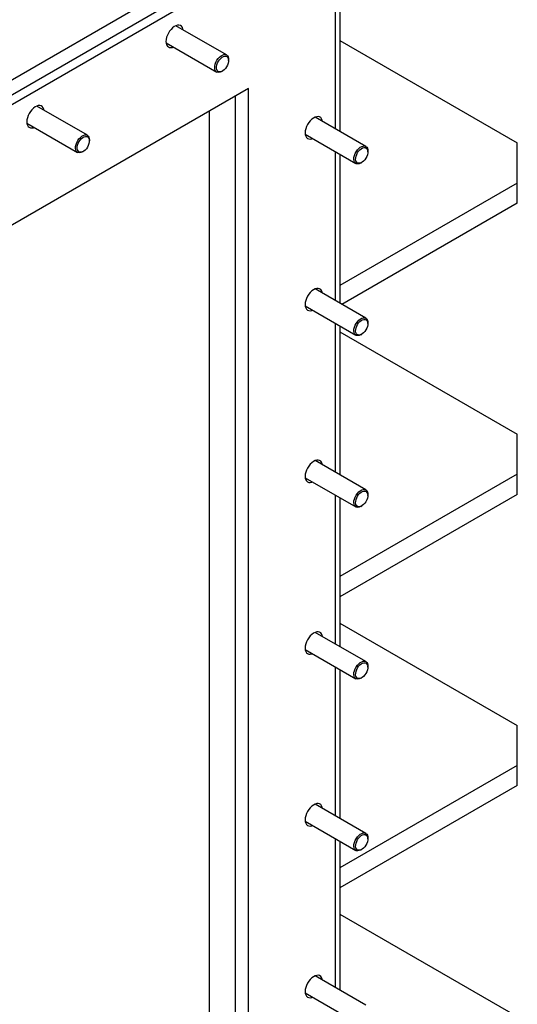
# Model space of a CAD drawing. Header units: millimetres. Extents: x 0 to 25230, y 0 to 17820.
# Tile 82 of 214: x 11449 to 11853, y 9910 to 10710. Entities that reach past the tile are written whole.
import ezdxf

# ---------------------------------------------------------------- set-up
doc = ezdxf.new("R2010")
doc.units = ezdxf.units.MM
doc.linetypes.add('SLD-Sólida', pattern=[0])
doc.layers.add('REFERÊNCIAS', color=9, linetype='SLD-Sólida')

msp = doc.modelspace()

# ---------------------------------------------------------------- linework, layer by layer
at = {"layer": 'REFERÊNCIAS', "linetype": 'SLD-Sólida', "lineweight": 25, "ltscale": 30}
for p, q in [((10984.35, 10396.85), (11698.53, 10809.14)), ((10984.35, 10384.61), (11698.53, 10796.89)), ((11705.6, 10792.81), (10991.43, 10380.52)), ((11705.6, 10621.19), (11705.6, 10742.34)), ((11709.14, 10740.3), (11709.14, 10619.15)), ((11616.97, 10681.36), (11575.79, 10705.13)), ((11567.79, 10691.27), (11608.97, 10667.5)), ((11709.14, 10693.14), (11853.28, 10609.93)), ((11618.63, 10676.88), (11618.63, 10677.69)), ((11612.97, 10667.9), (11613.68, 10668.3)), ((11634.89, 10654.01), (11062.14, 10323.36)), ((11624.29, 9781.12), (11624.29, 10647.88)), ((11634.89, 9775), (11634.89, 10654.01)), ((11503.84, 10616.04), (11462.65, 10639.82)), ((11603.07, 9768.88), (11603.07, 10635.64)), ((11730.11, 10607.04), (11688.93, 10630.82)), ((11454.65, 10625.96), (11495.84, 10602.19)), ((11680.93, 10616.96), (11722.11, 10593.18)), ((11505.49, 10611.56), (11505.49, 10612.38)), ((11853.28, 10577.27), (11853.28, 10609.93)), ((11499.84, 10602.58), (11500.54, 10602.99)), ((11705.6, 10481.56), (11705.6, 10602.71)), ((11709.14, 10600.67), (11709.14, 10479.52)), ((11731.77, 10602.56), (11731.77, 10603.38)), ((11726.11, 10593.58), (11726.82, 10593.99)), ((11853.28, 10577.27), (11709.14, 10494.06)), ((11853.28, 10560.94), (11853.28, 10577.27)), ((11853.28, 10560.94), (11710.69, 10478.62)), ((11730.11, 10467.41), (11688.93, 10491.19)), ((11680.93, 10477.33), (11722.11, 10453.56)), ((11705.6, 10341.93), (11705.6, 10463.08)), ((11731.77, 10462.93), (11731.77, 10463.75)), ((11709.14, 10461.04), (11709.14, 10339.89)), ((11709.14, 10456.34), (11853.28, 10373.13)), ((11726.11, 10453.95), (11726.82, 10454.36)), ((11853.28, 10340.48), (11853.28, 10373.13)), ((11730.11, 10327.78), (11688.93, 10351.56)), ((11680.93, 10337.7), (11722.11, 10313.93)), ((11853.28, 10340.48), (11709.14, 10257.26)), ((11853.28, 10324.14), (11853.28, 10340.48)), ((11705.6, 10202.3), (11705.6, 10323.46)), ((11853.28, 10324.14), (11709.14, 10240.93)), ((11709.14, 10321.42), (11709.14, 10200.26)), ((11731.77, 10323.3), (11731.77, 10324.12)), ((11726.11, 10314.32), (11726.82, 10314.73)), ((11709.14, 10219.55), (11853.28, 10136.33)), ((11730.11, 10188.16), (11688.93, 10211.93)), ((11680.93, 10198.07), (11722.11, 10174.3)), ((11705.6, 10062.67), (11705.6, 10183.83)), ((11731.77, 10183.68), (11731.77, 10184.49)), ((11709.14, 10181.79), (11709.14, 10060.63)), ((11726.11, 10174.7), (11726.82, 10175.1)), ((11853.28, 10103.68), (11853.28, 10136.33)), ((11853.28, 10103.68), (11709.14, 10020.47)), ((11853.28, 10087.35), (11853.28, 10103.68)), ((11853.28, 10087.35), (11709.14, 10004.14)), ((11730.11, 10048.53), (11688.93, 10072.3)), ((11680.93, 10058.45), (11722.11, 10034.67)), ((11705.6, 9923.05), (11705.6, 10044.2)), ((11709.14, 10042.16), (11709.14, 9921)), ((11731.77, 10044.05), (11731.77, 10044.86)), ((11726.11, 10035.07), (11726.82, 10035.48)), ((11709.14, 9982.75), (11853.28, 9899.54)), ((11730.11, 9908.9), (11688.93, 9932.67)), ((11680.93, 9918.82), (11722.11, 9895.04))]:
    msp.add_line(p, q, dxfattribs=at)
at = {"layer": 'REFERÊNCIAS', "linetype": 'SLD-Sólida', "lineweight": 25, "ltscale": 30, "flags": 128}
for points in [[(11581.79, 10701.67), (11581.57, 10702.69), (11581.07, 10703.84), (11580.35, 10704.73), (11579.42, 10705.32), (11578.32, 10705.58), (11577.1, 10705.52), (11575.8, 10705.13), (11574.45, 10704.43), (11573.12, 10703.44), (11571.85, 10702.2), (11570.69, 10700.75), (11569.67, 10699.15), (11568.84, 10697.45), (11568.22, 10695.72), (11567.85, 10694.01), (11567.72, 10692.39)], [(11567.72, 10692.39), (11567.85, 10690.92), (11568.22, 10689.65), (11568.84, 10688.62), (11569.67, 10687.88), (11570.69, 10687.45), (11571.85, 10687.35), (11573.12, 10687.57), (11573.79, 10687.81)], [(11611.2, 10677.54), (11612.22, 10678.64), (11613.31, 10679.51), (11614.42, 10680.1), (11615.49, 10680.38), (11616.47, 10680.35), (11617.31, 10680), (11617.97, 10679.35), (11618.41, 10678.44), (11618.62, 10677.3), (11618.57, 10675.99), (11618.29, 10674.59), (11617.77, 10673.16), (11617.05, 10671.77), (11616.15, 10670.5), (11615.14, 10669.4), (11614.05, 10668.53), (11612.94, 10667.94), (11611.87, 10667.66), (11610.89, 10667.69), (11610.05, 10668.04), (11609.39, 10668.69), (11608.95, 10669.6), (11608.74, 10670.74), (11608.79, 10672.05), (11609.07, 10673.45), (11609.59, 10674.88), (11610.31, 10676.27), (11611.2, 10677.54)], [(11610.14, 10678.45), (11611.26, 10679.67), (11612.46, 10680.64), (11613.69, 10681.32), (11614.88, 10681.68), (11615.98, 10681.7), (11616.94, 10681.38), (11617.71, 10680.73), (11618.26, 10679.79), (11618.57, 10678.6), (11618.63, 10677.69)], [(11612.97, 10667.9), (11612.87, 10667.84), (11611.66, 10667.32), (11610.5, 10667.13), (11609.47, 10667.28), (11608.6, 10667.76), (11607.93, 10668.56), (11607.5, 10669.63), (11607.32, 10670.93), (11607.41, 10672.39), (11607.76, 10673.94), (11608.35, 10675.52), (11609.16, 10677.05), (11610.14, 10678.45)], [(11468.65, 10636.36), (11468.44, 10637.38), (11467.94, 10638.53), (11467.21, 10639.41), (11466.28, 10640), (11465.19, 10640.27), (11463.96, 10640.21), (11462.66, 10639.82), (11461.32, 10639.12), (11459.98, 10638.13), (11458.71, 10636.89), (11457.55, 10635.44), (11456.53, 10633.84), (11455.7, 10632.14), (11455.09, 10630.4), (11454.71, 10628.7), (11454.58, 10627.08)], [(11694.93, 10627.35), (11694.71, 10628.37), (11694.21, 10629.53), (11693.48, 10630.41), (11692.56, 10631), (11691.46, 10631.27), (11690.24, 10631.21), (11688.93, 10630.82), (11687.59, 10630.12), (11686.26, 10629.13), (11684.99, 10627.89), (11683.82, 10626.44), (11682.81, 10624.84), (11681.98, 10623.14), (11681.36, 10621.4), (11680.98, 10619.69), (11680.85, 10618.07)], [(11454.58, 10627.08), (11454.71, 10625.61), (11455.09, 10624.33), (11455.7, 10623.31), (11456.53, 10622.57), (11457.55, 10622.14), (11458.71, 10622.04), (11459.98, 10622.26), (11460.65, 10622.5)], [(11498.07, 10612.23), (11499.08, 10613.33), (11500.17, 10614.19), (11501.28, 10614.79), (11502.35, 10615.07), (11503.33, 10615.04), (11504.17, 10614.69), (11504.83, 10614.04), (11505.27, 10613.12), (11505.48, 10611.98), (11505.44, 10610.68), (11505.15, 10609.28), (11504.63, 10607.85), (11503.91, 10606.46), (11503.02, 10605.19), (11502, 10604.09), (11500.91, 10603.22), (11499.8, 10602.63), (11498.73, 10602.34), (11497.75, 10602.38), (11496.91, 10602.73), (11496.26, 10603.37), (11495.81, 10604.29), (11495.61, 10605.43), (11495.65, 10606.73), (11495.93, 10608.14), (11496.45, 10609.57), (11497.18, 10610.95), (11498.07, 10612.23)], [(11497.01, 10613.14), (11498.13, 10614.36), (11499.33, 10615.33), (11500.55, 10616.01), (11501.74, 10616.37), (11502.84, 10616.39), (11503.8, 10616.06), (11504.57, 10615.42), (11505.13, 10614.48), (11505.43, 10613.29), (11505.49, 10612.38)], [(11680.85, 10618.07), (11680.98, 10616.6), (11681.36, 10615.33), (11681.98, 10614.31), (11682.81, 10613.57), (11683.82, 10613.14), (11684.99, 10613.03), (11686.26, 10613.26), (11686.93, 10613.5)], [(11499.84, 10602.58), (11499.73, 10602.53), (11498.52, 10602), (11497.37, 10601.81), (11496.33, 10601.96), (11495.46, 10602.45), (11494.79, 10603.25), (11494.36, 10604.32), (11494.18, 10605.62), (11494.27, 10607.08), (11494.62, 10608.63), (11495.21, 10610.21), (11496.02, 10611.74), (11497.01, 10613.14)], [(11723.28, 10604.14), (11724.4, 10605.35), (11725.6, 10606.32), (11726.82, 10607), (11728.01, 10607.36), (11729.11, 10607.38), (11730.07, 10607.06), (11730.85, 10606.42), (11731.4, 10605.48), (11731.71, 10604.28), (11731.77, 10603.38)], [(11726.11, 10593.58), (11726.01, 10593.52), (11724.79, 10593), (11723.64, 10592.81), (11722.61, 10592.96), (11721.73, 10593.45), (11721.06, 10594.24), (11720.63, 10595.32), (11720.46, 10596.61), (11720.54, 10598.07), (11720.89, 10599.63), (11721.49, 10601.21), (11722.29, 10602.73), (11723.28, 10604.14)], [(11724.34, 10603.23), (11725.36, 10604.32), (11726.45, 10605.19), (11727.55, 10605.78), (11728.63, 10606.07), (11729.6, 10606.04), (11730.45, 10605.69), (11731.1, 10605.04), (11731.55, 10604.12), (11731.75, 10602.98), (11731.71, 10601.68), (11731.42, 10600.28), (11730.91, 10598.85), (11730.18, 10597.46), (11729.29, 10596.18), (11728.28, 10595.08), (11727.19, 10594.22), (11726.08, 10593.63), (11725.01, 10593.34), (11724.03, 10593.37), (11723.19, 10593.72), (11722.53, 10594.37), (11722.09, 10595.29), (11721.88, 10596.43), (11721.92, 10597.73), (11722.21, 10599.13), (11722.73, 10600.56), (11723.45, 10601.95), (11724.34, 10603.23)], [(11694.93, 10487.72), (11694.71, 10488.74), (11694.21, 10489.9), (11693.48, 10490.78), (11692.56, 10491.37), (11691.46, 10491.64), (11690.24, 10491.58), (11688.93, 10491.19), (11687.59, 10490.49), (11686.26, 10489.5), (11684.99, 10488.26), (11683.82, 10486.81), (11682.81, 10485.21), (11681.98, 10483.51), (11681.36, 10481.77), (11680.98, 10480.06), (11680.85, 10478.44)], [(11680.85, 10478.44), (11680.98, 10476.97), (11681.36, 10475.7), (11681.98, 10474.68), (11682.81, 10473.94), (11683.82, 10473.51), (11684.99, 10473.4), (11686.26, 10473.63), (11686.93, 10473.87)], [(11726.11, 10453.95), (11726.01, 10453.89), (11724.79, 10453.37), (11723.64, 10453.18), (11722.61, 10453.33), (11721.73, 10453.82), (11721.06, 10454.62), (11720.63, 10455.69), (11720.46, 10456.98), (11720.54, 10458.44), (11720.89, 10460), (11721.49, 10461.58), (11722.29, 10463.1), (11723.28, 10464.51)], [(11724.34, 10463.6), (11725.36, 10464.7), (11726.45, 10465.56), (11727.55, 10466.15), (11728.63, 10466.44), (11729.6, 10466.41), (11730.45, 10466.06), (11731.1, 10465.41), (11731.55, 10464.49), (11731.75, 10463.35), (11731.71, 10462.05), (11731.42, 10460.65), (11730.91, 10459.22), (11730.18, 10457.83), (11729.29, 10456.55), (11728.28, 10455.46), (11727.19, 10454.59), (11726.08, 10454), (11725.01, 10453.71), (11724.03, 10453.74), (11723.19, 10454.09), (11722.53, 10454.74), (11722.09, 10455.66), (11721.88, 10456.8), (11721.92, 10458.1), (11722.21, 10459.5), (11722.73, 10460.93), (11723.45, 10462.32), (11724.34, 10463.6)], [(11723.28, 10464.51), (11724.4, 10465.72), (11725.6, 10466.7), (11726.82, 10467.38), (11728.01, 10467.73), (11729.11, 10467.75), (11730.07, 10467.43), (11730.85, 10466.79), (11731.4, 10465.85), (11731.71, 10464.66), (11731.77, 10463.75)], [(11694.93, 10348.09), (11694.71, 10349.12), (11694.21, 10350.27), (11693.48, 10351.15), (11692.56, 10351.74), (11691.46, 10352.01), (11690.24, 10351.95), (11688.93, 10351.56), (11687.59, 10350.86), (11686.26, 10349.87), (11684.99, 10348.63), (11683.82, 10347.18), (11682.81, 10345.58), (11681.98, 10343.88), (11681.36, 10342.14), (11680.98, 10340.44), (11680.85, 10338.82)], [(11680.85, 10338.82), (11680.98, 10337.34), (11681.36, 10336.07), (11681.98, 10335.05), (11682.81, 10334.31), (11683.82, 10333.88), (11684.99, 10333.78), (11686.26, 10334), (11686.93, 10334.24)], [(11724.34, 10323.97), (11725.36, 10325.07), (11726.45, 10325.93), (11727.55, 10326.53), (11728.63, 10326.81), (11729.6, 10326.78), (11730.45, 10326.43), (11731.1, 10325.78), (11731.55, 10324.86), (11731.75, 10323.72), (11731.71, 10322.42), (11731.42, 10321.02), (11730.91, 10319.59), (11730.18, 10318.2), (11729.29, 10316.93), (11728.28, 10315.83), (11727.19, 10314.96), (11726.08, 10314.37), (11725.01, 10314.08), (11724.03, 10314.12), (11723.19, 10314.46), (11722.53, 10315.11), (11722.09, 10316.03), (11721.88, 10317.17), (11721.92, 10318.47), (11722.21, 10319.88), (11722.73, 10321.31), (11723.45, 10322.69), (11724.34, 10323.97)], [(11723.28, 10324.88), (11724.4, 10326.1), (11725.6, 10327.07), (11726.82, 10327.75), (11728.01, 10328.11), (11729.11, 10328.12), (11730.07, 10327.8), (11730.85, 10327.16), (11731.4, 10326.22), (11731.71, 10325.03), (11731.77, 10324.12)], [(11726.11, 10314.32), (11726.01, 10314.27), (11724.79, 10313.74), (11723.64, 10313.55), (11722.61, 10313.7), (11721.73, 10314.19), (11721.06, 10314.99), (11720.63, 10316.06), (11720.46, 10317.36), (11720.54, 10318.82), (11720.89, 10320.37), (11721.49, 10321.95), (11722.29, 10323.48), (11723.28, 10324.88)], [(11694.93, 10208.47), (11694.71, 10209.49), (11694.21, 10210.64), (11693.48, 10211.53), (11692.56, 10212.11), (11691.46, 10212.38), (11690.24, 10212.32), (11688.93, 10211.93), (11687.59, 10211.23), (11686.26, 10210.24), (11684.99, 10209), (11683.82, 10207.55), (11682.81, 10205.95), (11681.98, 10204.25), (11681.36, 10202.52), (11680.98, 10200.81), (11680.85, 10199.19)], [(11680.85, 10199.19), (11680.98, 10197.72), (11681.36, 10196.45), (11681.98, 10195.42), (11682.81, 10194.68), (11683.82, 10194.25), (11684.99, 10194.15), (11686.26, 10194.37), (11686.93, 10194.61)], [(11726.11, 10174.7), (11726.01, 10174.64), (11724.79, 10174.11), (11723.64, 10173.92), (11722.61, 10174.08), (11721.73, 10174.56), (11721.06, 10175.36), (11720.63, 10176.43), (11720.46, 10177.73), (11720.54, 10179.19), (11720.89, 10180.74), (11721.49, 10182.32), (11722.29, 10183.85), (11723.28, 10185.25)], [(11724.34, 10184.34), (11725.36, 10185.44), (11726.45, 10186.31), (11727.55, 10186.9), (11728.63, 10187.18), (11729.6, 10187.15), (11730.45, 10186.8), (11731.1, 10186.15), (11731.55, 10185.23), (11731.75, 10184.1), (11731.71, 10182.79), (11731.42, 10181.39), (11730.91, 10179.96), (11730.18, 10178.57), (11729.29, 10177.3), (11728.28, 10176.2), (11727.19, 10175.33), (11726.08, 10174.74), (11725.01, 10174.45), (11724.03, 10174.49), (11723.19, 10174.84), (11722.53, 10175.49), (11722.09, 10176.4), (11721.88, 10177.54), (11721.92, 10178.85), (11722.21, 10180.25), (11722.73, 10181.68), (11723.45, 10183.07), (11724.34, 10184.34)], [(11723.28, 10185.25), (11724.4, 10186.47), (11725.6, 10187.44), (11726.82, 10188.12), (11728.01, 10188.48), (11729.11, 10188.5), (11730.07, 10188.18), (11730.85, 10187.53), (11731.4, 10186.59), (11731.71, 10185.4), (11731.77, 10184.49)], [(11694.93, 10068.84), (11694.71, 10069.86), (11694.21, 10071.01), (11693.48, 10071.9), (11692.56, 10072.49), (11691.46, 10072.75), (11690.24, 10072.69), (11688.93, 10072.3), (11687.59, 10071.6), (11686.26, 10070.61), (11684.99, 10069.37), (11683.82, 10067.93), (11682.81, 10066.32), (11681.98, 10064.62), (11681.36, 10062.89), (11680.98, 10061.18), (11680.85, 10059.56)], [(11680.85, 10059.56), (11680.98, 10058.09), (11681.36, 10056.82), (11681.98, 10055.79), (11682.81, 10055.05), (11683.82, 10054.62), (11684.99, 10054.52), (11686.26, 10054.74), (11686.93, 10054.98)], [(11724.34, 10044.71), (11725.36, 10045.81), (11726.45, 10046.68), (11727.55, 10047.27), (11728.63, 10047.55), (11729.6, 10047.52), (11730.45, 10047.17), (11731.1, 10046.52), (11731.55, 10045.61), (11731.75, 10044.47), (11731.71, 10043.16), (11731.42, 10041.76), (11730.91, 10040.33), (11730.18, 10038.94), (11729.29, 10037.67), (11728.28, 10036.57), (11727.19, 10035.7), (11726.08, 10035.11), (11725.01, 10034.83), (11724.03, 10034.86), (11723.19, 10035.21), (11722.53, 10035.86), (11722.09, 10036.78), (11721.88, 10037.91), (11721.92, 10039.22), (11722.21, 10040.62), (11722.73, 10042.05), (11723.45, 10043.44), (11724.34, 10044.71)], [(11723.28, 10045.62), (11724.4, 10046.84), (11725.6, 10047.81), (11726.82, 10048.49), (11728.01, 10048.85), (11729.11, 10048.87), (11730.07, 10048.55), (11730.85, 10047.9), (11731.4, 10046.96), (11731.71, 10045.77), (11731.77, 10044.86)], [(11726.11, 10035.07), (11726.01, 10035.01), (11724.79, 10034.49), (11723.64, 10034.3), (11722.61, 10034.45), (11721.73, 10034.93), (11721.06, 10035.73), (11720.63, 10036.8), (11720.46, 10038.1), (11720.54, 10039.56), (11720.89, 10041.11), (11721.49, 10042.69), (11722.29, 10044.22), (11723.28, 10045.62)], [(11694.93, 9929.21), (11694.71, 9930.23), (11694.21, 9931.38), (11693.48, 9932.27), (11692.56, 9932.86), (11691.46, 9933.13), (11690.24, 9933.06), (11688.93, 9932.68), (11687.59, 9931.97), (11686.26, 9930.99), (11684.99, 9929.74), (11683.82, 9928.3), (11682.81, 9926.69), (11681.98, 9924.99), (11681.36, 9923.26), (11680.98, 9921.55), (11680.85, 9919.93)], [(11680.85, 9919.93), (11680.98, 9918.46), (11681.36, 9917.19), (11681.98, 9916.16), (11682.81, 9915.42), (11683.82, 9914.99), (11684.99, 9914.89), (11686.26, 9915.12), (11686.93, 9915.35)]]:
    msp.add_lwpolyline(points, dxfattribs=at)

doc.saveas('drawing.dxf')
